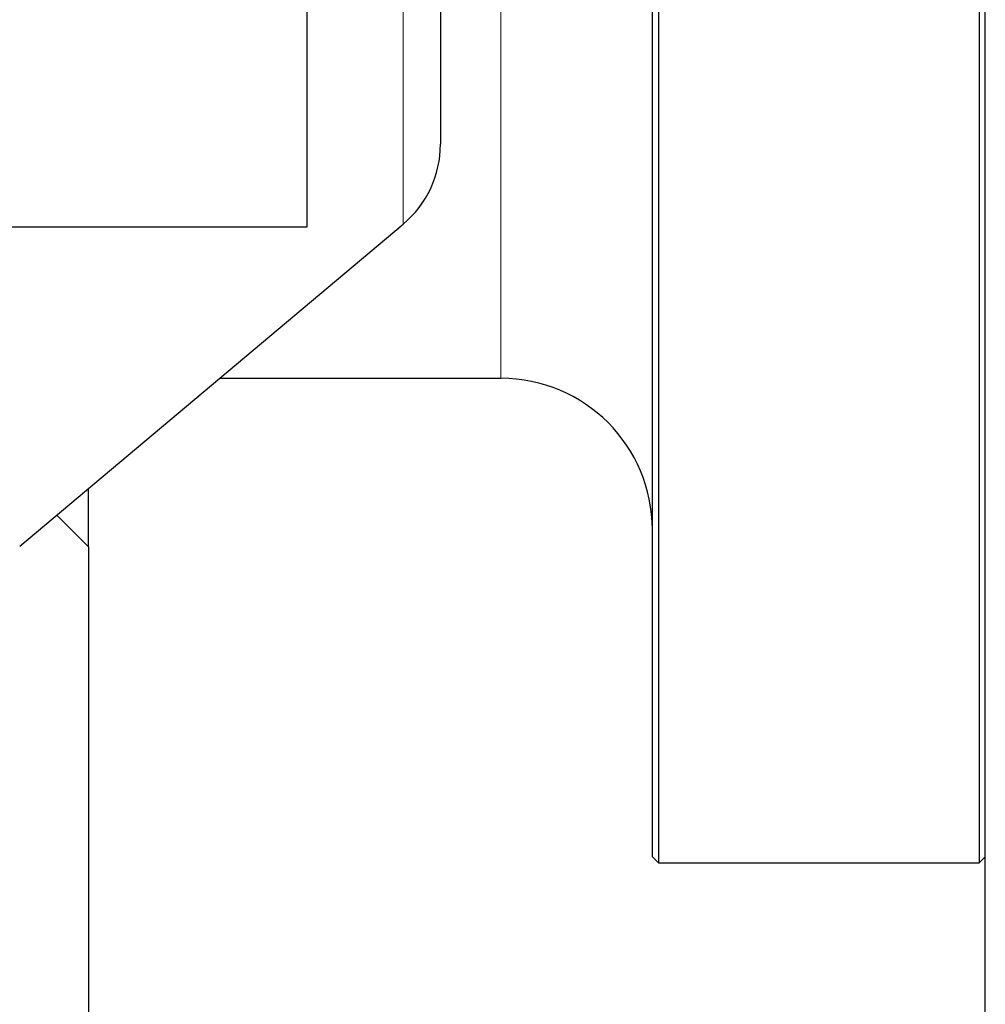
# Model space of a CAD drawing. Header units: inches. Extents: x 0 to 20790, y -12 to 14700.
# Tile 67 of 256: x 7712 to 7872, y 4189 to 4352. Entities that reach past the tile are written whole.
import ezdxf

# ---------------------------------------------------------------- set-up
doc = ezdxf.new("R2010")
doc.units = ezdxf.units.IN
doc.layers.add('1', color=7, linetype='Continuous', true_color=0xffffff)

msp = doc.modelspace()

# ---------------------------------------------------------------- linework, layer by layer
at = {"layer": '1', "color": 2, "linetype": 'Continuous', "lineweight": 25}
for p, q in [((7816.915, 4213.731), (7816.915, 4711.731)), ((7817.915, 4712.731), (7817.915, 4212.731)), ((7870.915, 4462.731), (7870.915, 4212.731)), ((7759.919, 4317.736), (7759.914, 4437.736)), ((7781.915, 4369.831), (7781.915, 4331.351)), ((7871.915, 4333.212), (7871.915, 4357.616)), ((7871.915, 4309.016), (7871.915, 4333.212)), ((7638.917, 4317.731), (7759.919, 4317.736)), ((7712.416, 4265.014), (7775.771, 4318.175)), ((7871.915, 4285.067), (7871.915, 4309.016)), ((7745.444, 4292.731), (7791.915, 4292.731)), ((7871.915, 4261.402), (7871.915, 4285.067)), ((7723.804, 4264.893), (7723.804, 4274.57)), ((7723.804, 4264.893), (7718.543, 4270.155)), ((7723.804, 4264.893), (7723.804, 4157.932)), ((7871.915, 4238.059), (7871.915, 4261.402)), ((7871.915, 4215.076), (7871.915, 4238.059)), ((7871.915, 4192.489), (7871.915, 4215.076)), ((7816.915, 4213.731), (7817.915, 4212.731)), ((7817.915, 4212.731), (7870.915, 4212.731)), ((7870.915, 4212.731), (7871.915, 4213.731)), ((7871.915, 4170.336), (7871.915, 4192.489))]:
    msp.add_line(p, q, dxfattribs=at)
at = {"layer": '1', "color": 110, "linetype": 'Continuous', "lineweight": 13}
for p, q in [((7791.915, 4292.731), (7791.915, 4462.731)), ((7775.771, 4369.831), (7775.771, 4318.175))]:
    msp.add_line(p, q, dxfattribs=at)
at = {"layer": '1', "color": 2, "linetype": 'Continuous', "lineweight": 25}
for centre, radius, start, end in [((7764.715, 4331.351), 17.2, 310, 0), ((7791.915, 4267.731), 25, 0, 90)]:
    msp.add_arc(centre, radius, start, end, dxfattribs=at)

doc.saveas('drawing.dxf')
